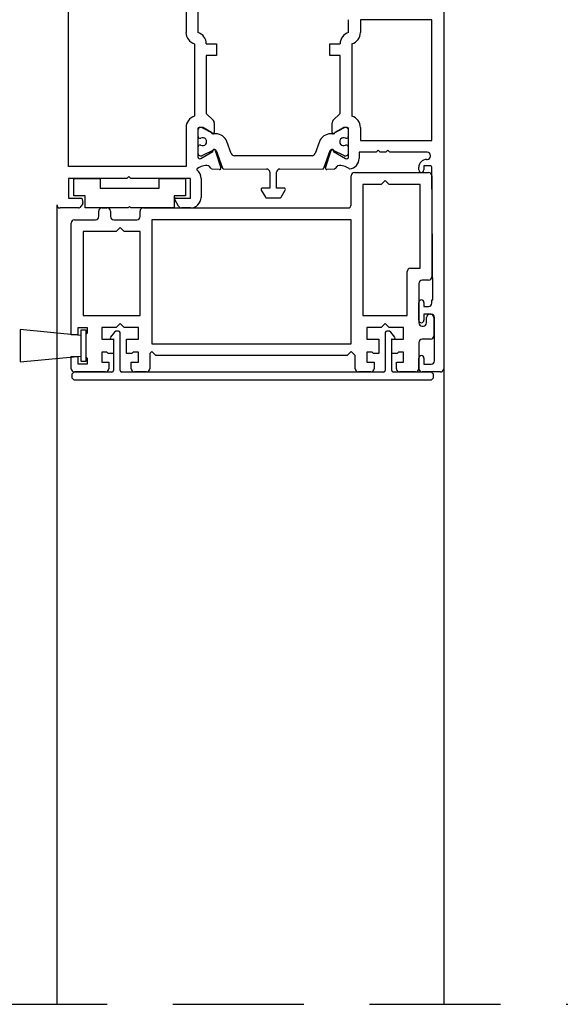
# Model space of a CAD drawing. Header units: millimetres. Extents: x -4835 to 23023, y -15404 to 3906.
# Tile 67 of 256: x 4836 to 4845, y -3704 to -3689. Entities that reach past the tile are written whole.
import ezdxf

# ---------------------------------------------------------------- set-up
doc = ezdxf.new("R2010")
doc.units = ezdxf.units.MM
doc.linetypes.add('JIS_02_2.0', pattern=[3, 2, -1])
doc.layers.add('a___przekrojowa___0.5', color=7, linetype='Continuous', lineweight=25)
doc.layers.add('a___widokowa_0.25', color=130, linetype='Continuous', lineweight=25)
doc.layers.add('detale', color=7, linetype='Continuous')

msp = doc.modelspace()

# ---------------------------------------------------------------- linework, layer by layer
at = {"layer": 'a___przekrojowa___0.5'}
for p, q in [((4842.82, -3672.5891), (4842.82, -3694.5082)), ((4836.3616, -3694.4059), (4837.2882, -3694.3157)), ((4837.1392, -3694.5082), (4837.1392, -3694.3232)), ((4837.1468, -3694.6099), (4837.1468, -3694.6299)), ((4842.77, -3694.5582), (4842.6168, -3694.5582)), ((4842.6663, -3694.6299), (4842.6663, -3694.6099)), ((4837.1968, -3694.6799), (4842.6163, -3694.6799))]:
    msp.add_line(p, q, dxfattribs=at)
for centre, start, end in [((4837.1892, -3694.5082), 179.987, 225.0065), ((4837.1968, -3694.6099), 90, 180), ((4837.1968, -3694.6299), 180, 270), ((4837.1892, -3694.5082), 225.0065, 270), ((4842.6163, -3694.6099), 0, 90), ((4842.6163, -3694.6299), 270, 0), ((4842.77, -3694.5082), 270, 0)]:
    msp.add_arc(centre, 0.05, start, end, dxfattribs=at)
at = {"layer": 'a___widokowa_0.25'}
for p, q in [((4836.92, -3692.0082), (4836.92, -3704.1979)), ((4842.82, -3694.5082), (4842.82, -3704.1979))]:
    msp.add_line(p, q, dxfattribs=at)
at = {"layer": 'a___widokowa_0.25', "linetype": 'JIS_02_2.0'}
msp.add_line((4814.6877, -3704.1979), (4852.7928, -3704.1979), dxfattribs=at)
at = {"layer": 'detale'}
for p, q in [((4839.07, -3677.8332), (4839.07, -3689.3832)), ((4837.1, -3691.4282), (4837.1, -3688.7882)), ((4838.89, -3688.7882), (4838.89, -3689.3832)), ((4841.37, -3689.3832), (4841.37, -3689.1882)), ((4842.64, -3689.1882), (4841.55, -3689.1882)), ((4841.55, -3689.1882), (4841.55, -3689.3832)), ((4842.64, -3691.0282), (4842.64, -3689.1882)), ((4839.02, -3689.5561), (4839.02, -3690.6602)), ((4839.2, -3689.5561), (4839.355, -3689.5561)), ((4839.355, -3689.5561), (4839.355, -3689.7361)), ((4841.085, -3689.7361), (4841.085, -3689.5561)), ((4841.085, -3689.5561), (4841.24, -3689.5562)), ((4841.42, -3689.5562), (4841.42, -3690.6603)), ((4839.355, -3689.7361), (4839.2, -3689.7361)), ((4839.2, -3689.7361), (4839.2, -3690.6176)), ((4841.24, -3689.7361), (4841.085, -3689.7361)), ((4841.24, -3690.6176), (4841.24, -3689.7361)), ((4839.2, -3690.6176), (4839.3087, -3690.7267)), ((4841.1312, -3690.7267), (4841.24, -3690.6176)), ((4838.89, -3690.8331), (4838.89, -3691.4282)), ((4839.07, -3690.8532), (4839.07, -3691.277)), ((4839.07, -3690.8732), (4839.07, -3690.9522)), ((4839.1446, -3690.8332), (4839.09, -3690.8332)), ((4839.1265, -3690.8332), (4839.11, -3690.8332)), ((4839.3024, -3690.9246), (4839.136, -3690.8356)), ((4839.28, -3690.9082), (4839.1546, -3690.8359)), ((4839.32, -3690.7583), (4839.32, -3690.9082)), ((4841.12, -3690.9082), (4841.12, -3690.7583)), ((4841.304, -3690.8355), (4841.1375, -3690.9246)), ((4841.2853, -3690.8359), (4841.16, -3690.9082)), ((4841.35, -3690.8332), (4841.2953, -3690.8332)), ((4841.33, -3690.8332), (4841.3134, -3690.8332)), ((4841.37, -3691.2768), (4841.37, -3690.8532)), ((4841.37, -3690.9522), (4841.37, -3690.8732)), ((4841.55, -3690.8332), (4841.55, -3691.0282)), ((4839.07, -3690.9522), (4839.0747, -3690.9792)), ((4839.0944, -3690.9957), (4839.1159, -3690.9957)), ((4839.3444, -3690.9282), (4839.3165, -3690.9282)), ((4841.1234, -3690.9282), (4841.0955, -3690.9282)), ((4841.324, -3690.9957), (4841.3455, -3690.9957)), ((4841.3652, -3690.9792), (4841.37, -3690.9522)), ((4841.55, -3691.0282), (4842.64, -3691.0282)), ((4839.0747, -3691.1172), (4839.07, -3691.1442)), ((4839.07, -3691.1442), (4839.07, -3691.2232)), ((4839.1159, -3691.1007), (4839.0944, -3691.1007)), ((4839.1355, -3691.261), (4839.3136, -3691.1714)), ((4839.3271, -3691.1682), (4839.3309, -3691.1682)), ((4839.3348, -3691.1802), (4839.4226, -3691.4477)), ((4839.3497, -3691.1813), (4839.4476, -3691.4501)), ((4839.5804, -3691.2304), (4839.5136, -3691.0467)), ((4840.9263, -3691.0467), (4840.8595, -3691.2304)), ((4840.9923, -3691.4501), (4841.0902, -3691.1813)), ((4841.0177, -3691.4475), (4841.1056, -3691.1801)), ((4841.109, -3691.1682), (4841.1128, -3691.1682)), ((4841.1263, -3691.1714), (4841.3045, -3691.261)), ((4841.3455, -3691.1007), (4841.324, -3691.1007)), ((4841.37, -3691.1442), (4841.3651, -3691.1172)), ((4841.37, -3691.2232), (4841.37, -3691.1442)), ((4841.82, -3691.1782), (4841.79, -3691.2082)), ((4841.85, -3691.2082), (4841.82, -3691.1782)), ((4841.97, -3691.1782), (4841.94, -3691.2082)), ((4842, -3691.2082), (4841.97, -3691.1782)), ((4839.11, -3691.2632), (4839.1265, -3691.2632)), ((4839.115, -3691.3029), (4839.2984, -3691.1963)), ((4840.8125, -3691.2633), (4839.6274, -3691.2633)), ((4841.142, -3691.1962), (4841.3249, -3691.3027)), ((4841.3135, -3691.2632), (4841.33, -3691.2632)), ((4841.61, -3691.2082), (4841.53, -3691.2082)), ((4841.53, -3691.2082), (4841.53, -3691.3022)), ((4841.79, -3691.2082), (4841.61, -3691.2082)), ((4841.94, -3691.2082), (4841.85, -3691.2082)), ((4842.57, -3691.2082), (4842, -3691.2082)), ((4842.56, -3691.3182), (4842.57, -3691.3182)), ((4842.62, -3691.2682), (4842.62, -3691.2582)), ((4838.89, -3691.4282), (4837.1, -3691.4282)), ((4839.2757, -3691.458), (4839.244, -3691.4221)), ((4839.4019, -3691.4738), (4839.2891, -3691.4646)), ((4839.4663, -3691.4633), (4840.1201, -3691.4649)), ((4840.3198, -3691.4649), (4840.9736, -3691.4633)), ((4841.1511, -3691.4646), (4841.0383, -3691.4737)), ((4841.1959, -3691.4224), (4841.1644, -3691.4579)), ((4842.44, -3691.4782), (4842.44, -3691.4382)), ((4842.6201, -3691.4182), (4842.52, -3691.4182)), ((4842.52, -3691.4182), (4842.52, -3691.4781)), ((4842.655, -3693.4582), (4842.6401, -3691.438)), ((4837.99, -3691.6082), (4837.1, -3691.6082)), ((4837.1, -3691.6082), (4837.1, -3691.9082)), ((4837.18, -3691.8732), (4837.18, -3691.6082)), ((4837.18, -3691.6082), (4837.58, -3691.6082)), ((4837.58, -3691.6082), (4837.58, -3691.7582)), ((4838.02, -3691.5782), (4837.99, -3691.6082)), ((4838.05, -3691.6082), (4838.02, -3691.5782)), ((4838.96, -3691.6082), (4838.05, -3691.6082)), ((4838.48, -3691.7582), (4838.48, -3691.6082)), ((4838.48, -3691.6082), (4838.88, -3691.6082)), ((4838.88, -3691.6082), (4838.88, -3691.8732)), ((4838.96, -3691.9076), (4838.96, -3691.6082)), ((4839.12, -3691.6083), (4839.1196, -3691.8978)), ((4840.17, -3691.5149), (4840.17, -3691.755)), ((4840.27, -3691.755), (4840.27, -3691.5149)), ((4841.409, -3692.0082), (4841.409, -3691.5681)), ((4841.459, -3691.5181), (4842.59, -3691.5181)), ((4842.64, -3691.5681), (4842.64, -3693.1082)), ((4837.58, -3691.7582), (4838.48, -3691.7582)), ((4840.17, -3691.755), (4840.0547, -3691.755)), ((4840.3853, -3691.755), (4840.27, -3691.755)), ((4841.589, -3691.6981), (4841.589, -3693.6982)), ((4841.8692, -3691.6981), (4841.589, -3691.6981)), ((4841.9292, -3691.6381), (4841.8692, -3691.6981)), ((4841.9892, -3691.6981), (4841.9292, -3691.6381)), ((4842.46, -3691.6981), (4841.9892, -3691.6981)), ((4842.46, -3692.9782), (4842.46, -3691.6981)), ((4837.1, -3691.9082), (4837.2999, -3691.9082)), ((4837.35, -3691.8732), (4837.18, -3691.8732)), ((4837.2999, -3691.9082), (4837.3178, -3691.9752)), ((4837.35, -3692.0582), (4837.35, -3691.8732)), ((4838.88, -3691.8732), (4838.71, -3691.8732)), ((4838.71, -3691.8732), (4838.71, -3692.0582)), ((4838.74, -3691.9076), (4838.96, -3691.9076)), ((4840.0374, -3691.785), (4840.1009, -3691.895)), ((4840.1182, -3691.905), (4840.3218, -3691.905)), ((4840.3392, -3691.895), (4840.4027, -3691.785)), ((4836.92, -3692.0582), (4836.925, -3692.0582)), ((4836.94, -3692.0582), (4836.945, -3692.0582)), ((4836.94, -3692.0582), (4836.945, -3692.0582)), ((4837.2478, -3692.0582), (4836.97, -3692.0582)), ((4837.3158, -3691.9904), (4837.2911, -3692.0332)), ((4838.01, -3692.0582), (4837.35, -3692.0582)), ((4837.6092, -3692.0582), (4837.6892, -3692.0582)), ((4838.03, -3692.0382), (4838.01, -3692.0582)), ((4838.05, -3692.0582), (4838.03, -3692.0382)), ((4838.71, -3692.0582), (4838.05, -3692.0582)), ((4838.2394, -3692.0582), (4841.359, -3692.0582)), ((4838.7775, -3692.0326), (4838.7226, -3691.9376)), ((4838.9596, -3692.0576), (4838.8208, -3692.0576)), ((4837.5592, -3692.1882), (4837.5592, -3692.1082)), ((4837.7392, -3692.1082), (4837.7392, -3692.1882)), ((4838.1894, -3692.1882), (4838.1894, -3692.1082)), ((4837.1392, -3693.9932), (4837.1392, -3692.2882)), ((4837.1892, -3692.2382), (4837.5092, -3692.2382)), ((4837.7892, -3692.2382), (4838.1394, -3692.2382)), ((4837.8844, -3692.3582), (4837.8244, -3692.4182)), ((4837.9444, -3692.4182), (4837.8844, -3692.3582)), ((4841.409, -3692.2382), (4838.3694, -3692.2382)), ((4838.3694, -3692.2382), (4838.3694, -3694.1282)), ((4841.409, -3694.1282), (4841.409, -3692.2382)), ((4837.3192, -3692.4182), (4837.3192, -3693.6982)), ((4837.8244, -3692.4182), (4837.3192, -3692.4182)), ((4838.1894, -3692.4182), (4837.9444, -3692.4182)), ((4838.1894, -3693.6982), (4838.1894, -3692.4182)), ((4842.3142, -3692.9782), (4842.46, -3692.9782)), ((4842.2642, -3693.6982), (4842.2642, -3693.0282)), ((4842.44, -3693.2082), (4842.44, -3693.8082)), ((4842.59, -3693.1582), (4842.49, -3693.1582)), ((4842.44, -3693.7682), (4842.44, -3693.4982)), ((4842.52, -3693.4982), (4842.52, -3693.5582)), ((4842.52, -3693.5582), (4842.59, -3693.5582)), ((4842.64, -3693.5082), (4842.64, -3693.4582)), ((4842.64, -3693.4582), (4842.655, -3693.4582)), ((4837.3192, -3693.6982), (4838.1894, -3693.6982)), ((4841.589, -3693.6982), (4842.2642, -3693.6982)), ((4842.63, -3693.6782), (4842.52, -3693.6782)), ((4842.52, -3693.6782), (4842.52, -3693.7682)), ((4842.5592, -3693.8082), (4842.5592, -3693.7282)), ((4842.6092, -3693.6782), (4842.6192, -3693.6782)), ((4842.6692, -3693.7282), (4842.6692, -3694.0082)), ((4842.68, -3694.3882), (4842.68, -3693.7282)), ((4837.3892, -3693.8832), (4837.2392, -3693.8832)), ((4837.2392, -3693.8832), (4837.2392, -3693.9932)), ((4837.3892, -3693.9632), (4837.3892, -3693.8832)), ((4837.8244, -3693.8782), (4837.6042, -3693.8782)), ((4837.6042, -3693.8782), (4837.6042, -3694.0582)), ((4837.8844, -3693.8182), (4837.8244, -3693.8782)), ((4837.9444, -3693.8782), (4837.8844, -3693.8182)), ((4838.1642, -3693.8782), (4837.9444, -3693.8782)), ((4838.1642, -3694.0582), (4838.1642, -3693.8782)), ((4841.8692, -3693.8782), (4841.6492, -3693.8782)), ((4841.6492, -3693.8782), (4841.6492, -3694.0582)), ((4841.9292, -3693.8182), (4841.8692, -3693.8782)), ((4841.9892, -3693.8782), (4841.9292, -3693.8182)), ((4842.2088, -3693.8782), (4841.9892, -3693.8782)), ((4842.2088, -3694.0582), (4842.2088, -3693.8782)), ((4842.49, -3693.8582), (4842.5092, -3693.8582)), ((4837.2882, -3694.0007), (4836.3616, -3693.9105)), ((4836.3616, -3693.9105), (4836.3616, -3694.4059)), ((4837.2392, -3693.9932), (4837.1392, -3693.9932)), ((4837.3692, -3693.9207), (4837.2882, -3693.9207)), ((4837.2882, -3693.9207), (4837.2882, -3694.3957)), ((4837.3692, -3694.3957), (4837.3692, -3693.9207)), ((4837.3692, -3693.9832), (4837.3892, -3693.9632)), ((4837.3692, -3694.3332), (4837.3692, -3693.9832)), ((4837.8002, -3693.952), (4837.7385, -3694.0254)), ((4837.8593, -3693.9341), (4837.8385, -3693.9341)), ((4837.8843, -3694.5349), (4837.8843, -3693.9591)), ((4841.9288, -3693.9591), (4841.9288, -3694.5349)), ((4841.9747, -3693.9341), (4841.9538, -3693.9341)), ((4842.0745, -3694.0253), (4842.013, -3693.952)), ((4837.6042, -3694.0582), (4837.7842, -3694.0582)), ((4837.759, -3694.0576), (4837.7843, -3694.0508)), ((4837.7842, -3694.0582), (4837.7842, -3694.2782)), ((4837.7843, -3694.0508), (4837.7843, -3694.5349)), ((4837.9842, -3694.2782), (4837.9842, -3694.0582)), ((4837.9842, -3694.0582), (4838.1642, -3694.0582)), ((4838.3694, -3694.1282), (4841.409, -3694.1282)), ((4841.6492, -3694.0582), (4841.8292, -3694.0582)), ((4841.8292, -3694.0582), (4841.8292, -3694.2782)), ((4842.0288, -3694.5349), (4842.0288, -3694.0508)), ((4842.0288, -3694.0508), (4842.0541, -3694.0575)), ((4842.0288, -3694.2782), (4842.0288, -3694.0582)), ((4842.0288, -3694.0582), (4842.2088, -3694.0582)), ((4842.44, -3694.1082), (4842.44, -3694.5082)), ((4842.6192, -3694.0582), (4842.49, -3694.0582)), ((4837.1392, -3694.3232), (4837.2392, -3694.3232)), ((4837.2392, -3694.3232), (4837.2392, -3694.4332)), ((4837.3892, -3694.3532), (4837.3692, -3694.3332)), ((4837.6842, -3694.2582), (4837.6042, -3694.2582)), ((4837.6042, -3694.2582), (4837.6042, -3694.4082)), ((4837.7042, -3694.2782), (4837.6842, -3694.2582)), ((4837.7842, -3694.2782), (4837.7042, -3694.2782)), ((4838.0642, -3694.2782), (4837.9842, -3694.2782)), ((4838.0842, -3694.2582), (4838.0642, -3694.2782)), ((4838.1642, -3694.2582), (4838.0842, -3694.2582)), ((4838.1642, -3694.4082), (4838.1642, -3694.2582)), ((4838.3696, -3694.248), (4838.3392, -3694.2784)), ((4838.3392, -3694.2784), (4838.3392, -3694.5082)), ((4838.4294, -3694.3079), (4838.3696, -3694.248)), ((4841.349, -3694.3082), (4838.4294, -3694.3079)), ((4841.4088, -3694.248), (4841.349, -3694.3082)), ((4841.4692, -3694.3082), (4841.4088, -3694.248)), ((4841.4692, -3694.5082), (4841.4692, -3694.3082)), ((4841.7292, -3694.2582), (4841.6492, -3694.2582)), ((4841.6492, -3694.2582), (4841.6492, -3694.4082)), ((4841.7492, -3694.2782), (4841.7292, -3694.2582)), ((4841.8292, -3694.2782), (4841.7492, -3694.2782)), ((4842.1088, -3694.2782), (4842.0288, -3694.2782)), ((4842.1288, -3694.2582), (4842.1088, -3694.2782)), ((4842.2088, -3694.2582), (4842.1288, -3694.2582)), ((4842.2088, -3694.4082), (4842.2088, -3694.2582)), ((4837.2392, -3694.4332), (4837.3892, -3694.4332)), ((4837.2882, -3694.3957), (4837.3692, -3694.3957)), ((4837.3892, -3694.4332), (4837.3892, -3694.3532)), ((4837.6042, -3694.4082), (4837.7142, -3694.4082)), ((4837.7142, -3694.4082), (4837.7142, -3694.5082)), ((4838.0542, -3694.5082), (4838.0542, -3694.4082)), ((4838.0542, -3694.4082), (4838.1642, -3694.4082)), ((4841.6492, -3694.4082), (4841.7592, -3694.4082)), ((4841.7592, -3694.4082), (4841.7592, -3694.5082)), ((4842.0988, -3694.4082), (4842.2088, -3694.4082)), ((4842.0988, -3694.5082), (4842.0988, -3694.4082)), ((4842.44, -3694.5082), (4842.44, -3694.3482)), ((4842.52, -3694.3482), (4842.52, -3694.4382)), ((4842.52, -3694.4382), (4842.63, -3694.4382)), ((4837.6642, -3694.5582), (4837.1892, -3694.5582)), ((4837.7593, -3694.5599), (4837.1968, -3694.5599)), ((4841.9038, -3694.5599), (4837.9093, -3694.5599)), ((4838.2892, -3694.5582), (4838.1042, -3694.5582)), ((4841.7092, -3694.5582), (4841.5192, -3694.5582)), ((4842.6163, -3694.5599), (4842.0538, -3694.5599)), ((4842.39, -3694.5582), (4842.1488, -3694.5582)), ((4842.77, -3694.5582), (4842.49, -3694.5582))]:
    msp.add_line(p, q, dxfattribs=at)
for centre, radius, start, end in [((4839.0699, -3689.3832), 0.18, 180.00322, 253.87431), ((4839.02, -3689.5561), 0.18, 0.00322, 73.87431), ((4841.42, -3689.5561), 0.18, 106.13748, 180.01682), ((4841.3699, -3689.3832), 0.18, 286.13748, 0.01682), ((4839.07, -3690.8331), 0.18, 106.12831, 179.99734), ((4839.27, -3690.7583), 0.05, 359.9875, 39.14299), ((4841.17, -3690.7582), 0.05, 140.90037, 180.0336), ((4841.37, -3690.8332), 0.18, 359.999, 73.87216), ((4839.09, -3690.8532), 0.02, 90, 180), ((4839.11, -3690.8732), 0.04, 90, 180), ((4839.1265, -3690.8532), 0.02, 61.8378, 90), ((4839.1446, -3690.8532), 0.02, 60.00227, 90), ((4841.2953, -3690.8532), 0.02, 90, 119.99246), ((4841.3134, -3690.8532), 0.02, 90, 118.15353), ((4841.33, -3690.8732), 0.04, 0, 90), ((4841.35, -3690.8532), 0.02, 0, 90), ((4839.0944, -3690.9757), 0.02, 189.99829, 270), ((4839.145, -3691.0482), 0.06, 241.04292, 118.95708), ((4839.3, -3690.9082), 0.02, 180, 0), ((4839.3165, -3690.8982), 0.03, 241.8378, 270), ((4839.3444, -3691.1082), 0.18, 19.98311, 90), ((4841.0955, -3691.1082), 0.18, 90, 160.01689), ((4841.14, -3690.9082), 0.02, 180, 0), ((4841.1234, -3690.8982), 0.03, 270, 298.15353), ((4841.295, -3691.0482), 0.06, 61.08462, 298.91538), ((4841.3455, -3690.9757), 0.02, 270, 349.9194), ((4839.0944, -3691.1207), 0.02, 90, 169.96529), ((4839.3158, -3691.1865), 0.02, 18.36895, 209.43037), ((4839.3271, -3691.1982), 0.03, 90, 116.71983), ((4839.3309, -3691.1882), 0.02, 20.00645, 90), ((4841.109, -3691.1882), 0.02, 90, 159.99934), ((4841.1245, -3691.1864), 0.02, 330.63504, 161.51303), ((4841.1128, -3691.1982), 0.03, 63.28519, 90), ((4841.3455, -3691.1207), 0.02, 10.1173, 90), ((4839.11, -3691.2232), 0.04, 180, 270), ((4839.1, -3691.277), 0.03, 180, 300.17697), ((4839.1265, -3691.2432), 0.02, 270, 296.71983), ((4839.6274, -3691.2133), 0.05, 199.98311, 270), ((4840.8125, -3691.2133), 0.05, 270, 340.01689), ((4841.3135, -3691.2432), 0.02, 243.28519, 270), ((4841.34, -3691.2768), 0.03, 239.80143, 0), ((4841.33, -3691.2232), 0.04, 270, 0), ((4841.37, -3691.3032), 0.1599, 275.3074, 0.35767), ((4842.56, -3691.4382), 0.12, 90, 180), ((4842.57, -3691.2582), 0.05, 0, 90), ((4842.57, -3691.2682), 0.05, 270, 0), ((4839.0688, -3691.4718), 0.015, 127.57983, 231.52485), ((4838.96, -3691.6088), 0.16, 0.16424, 51.52485), ((4839.1977, -3691.6392), 0.2263, 81.25363, 127.57983), ((4839.2291, -3691.4354), 0.02, 41.47438, 81.25363), ((4839.2907, -3691.4447), 0.02, 221.47438, 265.34758), ((4839.4036, -3691.4539), 0.02, 265.34758, 18.16849), ((4839.4664, -3691.4433), 0.02, 200.00645, 269.86157), ((4840.12, -3691.5149), 0.05, 0, 89.86157), ((4840.32, -3691.5149), 0.05, 90.13843, 180), ((4840.9736, -3691.4433), 0.02, 270.13843, 339.99934), ((4841.0367, -3691.4538), 0.02, 161.80576, 274.62814), ((4841.1494, -3691.4446), 0.02, 274.62814, 318.43003), ((4841.2109, -3691.4356), 0.02, 99.24969, 138.43003), ((4841.2439, -3691.6384), 0.2254, 53.26256, 99.24969), ((4841.3843, -3691.4568), 0.00562, 189.27011, 275.3074), ((4842.48, -3691.4782), 0.04, 180.00002, 0.08593), ((4842.6201, -3691.4382), 0.02, 0.42259, 90), ((4841.459, -3691.5681), 0.05, 134.99867, 180), ((4841.459, -3691.5681), 0.05, 90.00265, 134.99867), ((4842.59, -3691.5681), 0.05, 44.99867, 90), ((4842.5899, -3691.5681), 0.05, 0.00265, 44.99867), ((4840.0547, -3691.775), 0.02, 90, 209.99667), ((4840.3853, -3691.775), 0.02, 330.00333, 90), ((4838.74, -3691.9276), 0.02, 90.00075, 210.0007), ((4838.9596, -3691.8976), 0.16, 270, 359.92375), ((4840.1182, -3691.885), 0.02, 209.99667, 270), ((4840.3218, -3691.885), 0.02, 270, 330.00333), ((4836.97, -3692.0082), 0.05, 180, 270), ((4837.2478, -3692.0082), 0.05, 270, 330.00794), ((4837.2985, -3691.9804), 0.02, 330.00794, 14.99793), ((4837.6092, -3692.1082), 0.05, 134.99867, 180), ((4837.6092, -3692.1082), 0.05, 90.00265, 134.99867), ((4837.6892, -3692.1082), 0.05, 44.99867, 90), ((4837.6892, -3692.1082), 0.05, 0.00265, 44.99867), ((4838.2394, -3692.1082), 0.05, 134.99867, 180), ((4838.2394, -3692.1082), 0.05, 90.00265, 134.99867), ((4838.8208, -3692.0076), 0.05, 210.00078, 270), ((4841.359, -3692.0082), 0.05, 270, 315.00133), ((4841.359, -3692.0082), 0.05, 315.00133, 359.99735), ((4837.5092, -3692.1882), 0.05, 270, 315.00133), ((4837.5092, -3692.1882), 0.05, 315.00133, 359.99735), ((4837.7892, -3692.1882), 0.05, 180, 225.00133), ((4837.7892, -3692.1882), 0.05, 225.00133, 269.99735), ((4838.1394, -3692.1882), 0.05, 270, 315.00133), ((4838.1394, -3692.1882), 0.05, 315.00133, 359.99735), ((4837.1892, -3692.2882), 0.05, 134.99867, 180), ((4837.1892, -3692.2882), 0.05, 90.00265, 134.99867), ((4842.3142, -3693.0282), 0.05, 90.00265, 134.99867), ((4842.3142, -3693.0282), 0.05, 134.99867, 180), ((4842.59, -3693.1082), 0.05, 314.99867, 0), ((4842.49, -3693.2082), 0.05, 135.00133, 179.99735), ((4842.49, -3693.2082), 0.05, 90, 135.00133), ((4842.59, -3693.1082), 0.05, 270.00265, 314.99867), ((4842.48, -3693.4982), 0.04, 0, 180), ((4842.59, -3693.5082), 0.05, 270, 0), ((4842.6093, -3693.7282), 0.05, 135.01743, 179.99284), ((4842.6092, -3693.7282), 0.05, 89.99521, 135.01743), ((4842.6192, -3693.7282), 0.05, 45.00217, 90), ((4842.63, -3693.7282), 0.05, 0, 90), ((4842.6192, -3693.7282), 0.05, 0.01858, 45.00217), ((4842.48, -3693.7682), 0.04, 180.0573, 359.99999), ((4842.49, -3693.8082), 0.05, 180, 225.00133), ((4842.49, -3693.8082), 0.05, 225.00133, 269.99735), ((4842.5092, -3693.8082), 0.05, 270, 315.00133), ((4842.5092, -3693.8082), 0.05, 315.00133, 359.99735), ((4837.7538, -3694.0383), 0.02, 139.96622, 285.02851), ((4837.8385, -3693.9841), 0.05, 90, 139.96622), ((4837.8593, -3693.9591), 0.025, 0, 90), ((4841.9538, -3693.9591), 0.025, 90, 180), ((4841.9747, -3693.9841), 0.05, 40.00736, 90), ((4842.0592, -3694.0382), 0.02, 255.18516, 40.00736), ((4842.6192, -3694.0082), 0.05, 315.00072, 359.99795), ((4842.49, -3694.1082), 0.05, 135.00133, 179.99735), ((4842.49, -3694.1082), 0.05, 90, 135.00133), ((4842.6192, -3694.0082), 0.05, 270.00061, 315.00072), ((4842.48, -3694.3482), 0.04, 0, 180), ((4842.63, -3694.3882), 0.05, 270, 0), ((4837.6642, -3694.5082), 0.05, 270.00265, 314.99867), ((4837.6642, -3694.5082), 0.05, 314.99867, 0), ((4837.7593, -3694.5349), 0.025, 270, 0), ((4837.9093, -3694.5349), 0.025, 180, 270), ((4838.1042, -3694.5082), 0.05, 179.99483, 225.00259), ((4838.1042, -3694.5082), 0.05, 225.00259, 270), ((4838.2892, -3694.5082), 0.05, 270.00265, 314.99867), ((4838.2892, -3694.5082), 0.05, 314.99867, 0), ((4841.5192, -3694.5082), 0.05, 180.00265, 224.99867), ((4841.5192, -3694.5082), 0.05, 224.99867, 270), ((4841.7092, -3694.5082), 0.05, 270.00265, 314.99867), ((4841.7092, -3694.5082), 0.05, 314.99867, 0), ((4841.9038, -3694.5349), 0.025, 270, 0), ((4842.0538, -3694.5349), 0.025, 180, 270), ((4842.1488, -3694.5082), 0.05, 180.00265, 224.99867), ((4842.1488, -3694.5082), 0.05, 224.99867, 270), ((4842.39, -3694.5082), 0.05, 270.00265, 314.99867), ((4842.39, -3694.5082), 0.05, 314.99867, 0), ((4842.49, -3694.5082), 0.05, 180, 270)]:
    msp.add_arc(centre, radius, start, end, dxfattribs=at)

doc.saveas('drawing.dxf')
